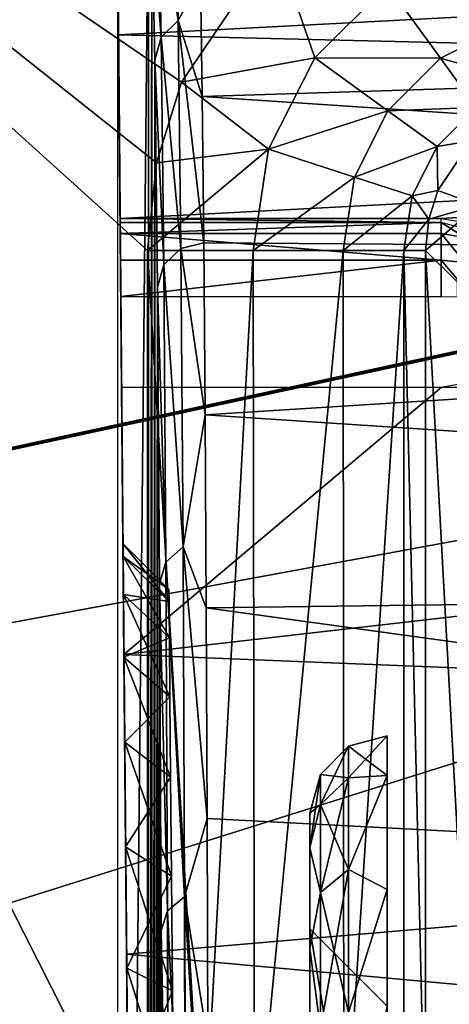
# Model space of a CAD drawing. Header units: millimetres. Extents: x -75 to 75, y -5 to 37.
# Tile 92 of 184: x -16.63 to -13.85, y 12.51 to 18.88. Entities that reach past the tile are written whole.
import ezdxf

# ---------------------------------------------------------------- set-up
doc = ezdxf.new("R2010")
doc.units = ezdxf.units.MM
doc.header["$LTSCALE"] = 81.481481
for name, color, linetype in [('14', 7, 'CONTINUOUS'), ('16', 7, 'CONTINUOUS'), ('31', 7, 'CONTINUOUS'), ('369', 7, 'CONTINUOUS'), ('37', 7, 'CONTINUOUS'), ('371', 7, 'CONTINUOUS'), ('38', 7, 'CONTINUOUS'), ('380', 7, 'CONTINUOUS'), ('385', 7, 'CONTINUOUS'), ('386', 7, 'CONTINUOUS'), ('4', 7, 'CONTINUOUS'), ('41', 7, 'CONTINUOUS'), ('417', 7, 'CONTINUOUS'), ('437', 7, 'CONTINUOUS'), ('451', 7, 'CONTINUOUS'), ('452', 7, 'CONTINUOUS'), ('575', 7, 'CONTINUOUS'), ('576', 7, 'CONTINUOUS'), ('577', 7, 'CONTINUOUS'), ('582', 7, 'CONTINUOUS'), ('586', 7, 'CONTINUOUS'), ('587', 7, 'CONTINUOUS'), ('596', 7, 'CONTINUOUS'), ('597', 7, 'CONTINUOUS'), ('6', 7, 'CONTINUOUS'), ('601', 7, 'CONTINUOUS'), ('602', 7, 'CONTINUOUS'), ('68', 7, 'CONTINUOUS'), ('69', 7, 'CONTINUOUS'), ('8', 7, 'CONTINUOUS')]:
    doc.layers.add(name, color=color, linetype=linetype)

msp = doc.modelspace()

# ---------------------------------------------------------------- linework, layer by layer
at = {"layer": '14', "color": 251, "linetype": 'Continuous', "true_color": 0x565d62}
for points in [[(-58.6077, 7.0323, 96.607), (-58.9411, 32.5, 96.9404), (58.9411, 32.5, 96.9404), (-58.6077, 7.0323, 96.607)], [(-58.5539, 7.0314, 96.607), (-58.6077, 7.0323, 96.607), (58.9411, 32.5, 96.9404), (-58.5539, 7.0314, 96.607)], [(-58.5, 7.0311, 96.607), (-58.5539, 7.0314, 96.607), (58.9411, 32.5, 96.9404), (-58.5, 7.0311, 96.607)], [(58.5, 7.0311, 96.607), (-58.5, 7.0311, 96.607), (58.9411, 32.5, 96.9404), (58.5, 7.0311, 96.607)]]:
    msp.add_3dface(points, dxfattribs=at)
at = {"layer": '16', "color": 251, "linetype": 'Continuous', "true_color": 0x565d62}
for points in [[(58.6077, 7.0323, -96.607), (58.9411, 32.5, -96.9404), (-58.9411, 32.5, -96.9404), (58.6077, 7.0323, -96.607)], [(58.5539, 7.0314, -96.607), (58.6077, 7.0323, -96.607), (-58.9411, 32.5, -96.9404), (58.5539, 7.0314, -96.607)], [(58.5, 7.0311, -96.607), (58.5539, 7.0314, -96.607), (-58.9411, 32.5, -96.9404), (58.5, 7.0311, -96.607)], [(-58.5, 7.0311, -96.607), (58.5, 7.0311, -96.607), (-58.9411, 32.5, -96.9404), (-58.5, 7.0311, -96.607)]]:
    msp.add_3dface(points, dxfattribs=at)
at = {"layer": '31', "color": 251, "linetype": 'Continuous', "true_color": 0x565d62}
for points in [[(-16.1484, 37, 105), (-15.8255, 0, 104.5156), (-16.0087, 20.9913, 105.1397), (-16.1484, 37, 105)], [(-16.0087, 20.9913, 105.1397), (-15.8255, 0, 104.5156), (-16.0043, 20.495, 105.2766), (-16.0087, 20.9913, 105.1397)], [(-16.0043, 20.495, 105.2766), (-15.8255, 0, 104.5156), (-16.0012, 20.1325, 105.6422), (-16.0043, 20.495, 105.2766)], [(-15.8255, 0, 104.5156), (-16, 20, 106.1397), (-16.0012, 20.1325, 105.6422), (-15.8255, 0, 104.5156)], [(-15.9997, 19.9701, 116.7727), (-16, 20, 115.2599), (-15.9435, 13.5313, 111.7896), (-15.9997, 19.9701, 116.7727)], [(-16, 20, 115.2599), (-16, 20, 106.1397), (-15.9367, 12.7464, 111.24), (-16, 20, 115.2599)], [(-16, 20, 106.1397), (-15.8255, 0, 104.5156), (-15.9367, 12.7464, 111.24), (-16, 20, 106.1397)], [(-15.9435, 13.5313, 111.7896), (-16, 20, 115.2599), (-15.9367, 12.7464, 111.24), (-15.9435, 13.5313, 111.7896)], [(-15.9964, 19.5893, 118.8363), (-15.9997, 19.9701, 116.7727), (-15.9495, 14.2088, 112.4672), (-15.9964, 19.5893, 118.8363)], [(-15.9495, 14.2088, 112.4672), (-15.9997, 19.9701, 116.7727), (-15.9435, 13.5313, 111.7896), (-15.9495, 14.2088, 112.4672)], [(-15.9894, 18.7863, 120.7751), (-15.9964, 19.5893, 118.8363), (-15.9543, 14.7583, 113.2521), (-15.9894, 18.7863, 120.7751)], [(-15.9543, 14.7583, 113.2521), (-15.9964, 19.5893, 118.8363), (-15.9495, 14.2088, 112.4672), (-15.9543, 14.7583, 113.2521)], [(-15.979, 17.5963, 122.5035), (-15.9894, 18.7863, 120.7751), (-15.9578, 15.1631, 114.1205), (-15.979, 17.5963, 122.5035)], [(-15.9578, 15.1631, 114.1205), (-15.9894, 18.7863, 120.7751), (-15.9543, 14.7583, 113.2521), (-15.9578, 15.1631, 114.1205)], [(-15.9578, 15.1631, 114.1205), (-15.96, 15.411, 115.046), (-15.979, 17.5963, 122.5035), (-15.9578, 15.1631, 114.1205)], [(-15.9788, 17.5706, 123.0929), (-15.979, 17.5963, 122.5035), (-15.96, 15.411, 115.046), (-15.9788, 17.5706, 123.0929)], [(-15.9782, 17.5004, 123.3273), (-15.9788, 17.5706, 123.0929), (-15.96, 15.411, 115.046), (-15.9782, 17.5004, 123.3273)], [(-15.9767, 17.3273, 123.5004), (-15.9782, 17.5004, 123.3273), (-15.96, 15.411, 115.046), (-15.9767, 17.3273, 123.5004)], [(-15.9746, 17.0929, 123.5706), (-15.9767, 17.3273, 123.5004), (-15.96, 15.411, 115.046), (-15.9746, 17.0929, 123.5706)], [(-15.9695, 16.5035, 123.5963), (-15.9746, 17.0929, 123.5706), (-15.96, 15.411, 115.046), (-15.9695, 16.5035, 123.5963)], [(-15.9544, 14.7751, 124.7863), (-15.9695, 16.5035, 123.5963), (-15.9578, 15.163, 117.8799), (-15.9544, 14.7751, 124.7863)], [(-15.9607, 15.4944, 116), (-15.9695, 16.5035, 123.5963), (-15.96, 15.411, 115.046), (-15.9607, 15.4944, 116)], [(-15.9695, 16.5035, 123.5963), (-15.9607, 15.4944, 116), (-15.96, 15.4109, 116.9544), (-15.9695, 16.5035, 123.5963)], [(-15.9578, 15.163, 117.8799), (-15.9695, 16.5035, 123.5963), (-15.96, 15.4109, 116.9544), (-15.9578, 15.163, 117.8799)], [(-15.9543, 14.758, 118.7483), (-15.9544, 14.7751, 124.7863), (-15.9578, 15.163, 117.8799), (-15.9543, 14.758, 118.7483)], [(-15.9375, 12.8364, 125.5893), (-15.9544, 14.7751, 124.7863), (-15.9435, 13.531, 120.2107), (-15.9375, 12.8364, 125.5893)], [(-15.9435, 13.531, 120.2107), (-15.9544, 14.7751, 124.7863), (-15.9495, 14.2085, 119.5331), (-15.9435, 13.531, 120.2107)], [(-15.9495, 14.2085, 119.5331), (-15.9544, 14.7751, 124.7863), (-15.9543, 14.758, 118.7483), (-15.9495, 14.2085, 119.5331)], [(-15.9367, 12.7461, 120.7603), (-15.9375, 12.8364, 125.5893), (-15.9435, 13.531, 120.2107), (-15.9367, 12.7461, 120.7603)], [(-15.9195, 10.7727, 125.9701), (-15.9375, 12.8364, 125.5893), (-15.921, 10.9521, 121.4132), (-15.9195, 10.7727, 125.9701)], [(-15.921, 10.9521, 121.4132), (-15.9375, 12.8364, 125.5893), (-15.9291, 11.8777, 121.1652), (-15.921, 10.9521, 121.4132)], [(-15.9291, 11.8777, 121.1652), (-15.9375, 12.8364, 125.5893), (-15.9367, 12.7461, 120.7603), (-15.9291, 11.8777, 121.1652)], [(-15.9367, 12.7464, 111.24), (-15.8255, 0, 104.5156), (-15.9291, 11.8781, 110.835), (-15.9367, 12.7464, 111.24)]]:
    msp.add_3dface(points, dxfattribs=at)
at = {"layer": '369', "color": 251, "linetype": 'Continuous', "true_color": 0x464b4f}
for points in [[(-24.5426, 15.6528, 160.5), (-25, 24.4214, 160.5), (-16.1132, 21.098, 160.5), (-24.5426, 15.6528, 160.5)], [(-16.4695, 20.8606, 160.5), (-24.5426, 15.6528, 160.5), (-16.1132, 21.098, 160.5), (-16.4695, 20.8606, 160.5)], [(-23.2287, 15.999, 160.5), (-24.5426, 15.6528, 160.5), (-16.4695, 20.8606, 160.5), (-23.2287, 15.999, 160.5)], [(-21.8755, 15.8749, 160.5), (-23.2287, 15.999, 160.5), (-16.4695, 20.8606, 160.5), (-21.8755, 15.8749, 160.5)], [(-20.6465, 15.2955, 160.5), (-21.8755, 15.8749, 160.5), (-16.4695, 20.8606, 160.5), (-20.6465, 15.2955, 160.5)], [(-16.7084, 20.5047, 160.5), (-20.6465, 15.2955, 160.5), (-16.4695, 20.8606, 160.5), (-16.7084, 20.5047, 160.5)]]:
    msp.add_3dface(points, dxfattribs=at)
at = {"layer": '37', "color": 251, "linetype": 'Continuous', "true_color": 0x565d62}
for points in [[(-15.9788, 17.5706, 123.0929), (-15.9782, 17.5004, 123.3273), (-13.9, 17.5706, 123.0929), (-15.9788, 17.5706, 123.0929)], [(-13.9, 17.5706, 123.0929), (-15.9782, 17.5004, 123.3273), (-13.9, 17.5005, 123.3271), (-13.9, 17.5706, 123.0929)], [(-13.9, 17.5005, 123.3271), (-15.9782, 17.5004, 123.3273), (-13.9, 17.3273, 123.5004), (-13.9, 17.5005, 123.3271)], [(-15.9782, 17.5004, 123.3273), (-15.9767, 17.3273, 123.5004), (-13.9, 17.3273, 123.5004), (-15.9782, 17.5004, 123.3273)], [(-15.9767, 17.3273, 123.5004), (-15.9746, 17.0929, 123.5706), (-13.9, 17.3273, 123.5004), (-15.9767, 17.3273, 123.5004)], [(-13.9, 17.3273, 123.5004), (-15.9746, 17.0929, 123.5706), (-13.9, 17.0929, 123.5706), (-13.9, 17.3273, 123.5004)]]:
    msp.add_3dface(points, dxfattribs=at)
at = {"layer": '371', "color": 251, "linetype": 'Continuous', "true_color": 0x464b4f}
for points in [[(-15.9931, -0.0814, 159.707), (-15.9931, 20.0814, 159.707), (-15.7958, 19.8841, 137.0956), (-15.9931, -0.0814, 159.707)], [(-15.7958, 0.1159, 137.0956), (-15.9931, -0.0814, 159.707), (-15.7958, 19.8841, 137.0956), (-15.7958, 0.1159, 137.0956)], [(-15.7743, 19.5522, 134.6404), (-15.7958, 0.1159, 137.0956), (-15.7958, 19.8841, 137.0956), (-15.7743, 19.5522, 134.6404)], [(-15.7742, 0.4522, 134.6241), (-15.7958, 0.1159, 137.0956), (-15.7743, 19.5522, 134.6404), (-15.7742, 0.4522, 134.6241)], [(-15.7543, 18.6223, 132.3488), (-15.7742, 0.4522, 134.6241), (-15.7743, 19.5522, 134.6404), (-15.7543, 18.6223, 132.3488)], [(-15.7542, 1.3843, 132.3371), (-15.7742, 0.4522, 134.6241), (-15.7543, 18.6223, 132.3488), (-15.7542, 1.3843, 132.3371)], [(-15.737, 17.1528, 130.3598), (-15.7542, 1.3843, 132.3371), (-15.7543, 18.6223, 132.3488), (-15.737, 17.1528, 130.3598)], [(-15.7369, 2.8542, 130.3525), (-15.7542, 1.3843, 132.3371), (-15.737, 17.1528, 130.3598), (-15.7369, 2.8542, 130.3525)], [(-15.7233, 15.2356, 128.7978), (-15.7369, 2.8542, 130.3525), (-15.737, 17.1528, 130.3598), (-15.7233, 15.2356, 128.7978)], [(-15.7233, 4.7701, 128.7943), (-15.7369, 2.8542, 130.3525), (-15.7233, 15.2356, 128.7978), (-15.7233, 4.7701, 128.7943)], [(-15.7143, 12.9906, 127.7607), (-15.7233, 4.7701, 128.7943), (-15.7233, 15.2356, 128.7978), (-15.7143, 12.9906, 127.7607)], [(-15.7145, 10.1128, 127.7826), (-15.7233, 4.7701, 128.7943), (-15.7143, 12.9906, 127.7607), (-15.7145, 10.1128, 127.7826)], [(-15.7134, 10.2975, 127.6533), (-15.7145, 10.1128, 127.7826), (-15.7143, 12.9906, 127.7607), (-15.7134, 10.2975, 127.6533)], [(-15.7104, 10.5585, 127.3132), (-15.7134, 10.2975, 127.6533), (-15.7143, 12.9906, 127.7607), (-15.7104, 10.5585, 127.3132)]]:
    msp.add_3dface(points, dxfattribs=at)
at = {"layer": '38', "color": 251, "linetype": 'Continuous', "true_color": 0x565d62}
for points in [[(-15.979, 17.5963, 122.5035), (-15.9788, 17.5706, 123.0929), (-13.9, 17.5706, 123.0929), (-15.979, 17.5963, 122.5035)], [(-13.9, 17.5963, 122.5035), (-15.979, 17.5963, 122.5035), (-13.9, 17.5706, 123.0929), (-13.9, 17.5963, 122.5035)]]:
    msp.add_3dface(points, dxfattribs=at)
at = {"layer": '380', "color": 251, "linetype": 'Continuous', "true_color": 0x464b4f}
for points in [[(-15.4586, 19.1492, 132.7107), (0.4545, 18.8887, 132.2132), (-15.4476, 18.3864, 131.4059), (-15.4586, 19.1492, 132.7107)], [(0.4545, 18.8887, 132.2132), (0.4729, 17.3268, 130.1104), (-15.4476, 18.3864, 131.4059), (0.4545, 18.8887, 132.2132)], [(-15.4476, 18.3864, 131.4059), (0.4729, 17.3268, 130.1104), (-15.4376, 17.4389, 130.2285), (-15.4476, 18.3864, 131.4059)], [(-15.4376, 17.4389, 130.2285), (0.4729, 17.3268, 130.1104), (-15.4289, 16.3276, 129.2042), (-15.4376, 17.4389, 130.2285)], [(0.4729, 17.3268, 130.1104), (0.4871, 15.2803, 128.4757), (-15.4289, 16.3276, 129.2042), (0.4729, 17.3268, 130.1104)], [(-15.4289, 16.3276, 129.2042), (0.4871, 15.2803, 128.4757), (-15.4217, 15.077, 128.3557), (-15.4289, 16.3276, 129.2042)], [(0.4871, 15.2803, 128.4757), (0.4964, 12.8845, 127.417), (-15.4217, 15.077, 128.3557), (0.4871, 15.2803, 128.4757)], [(-15.4217, 15.077, 128.3557), (0.4964, 12.8845, 127.417), (-15.4162, 13.7145, 127.7016), (-15.4217, 15.077, 128.3557)], [(-15.4162, 13.7145, 127.7016), (0.4964, 12.8845, 127.417), (-15.4124, 12.2703, 127.2563), (-15.4162, 13.7145, 127.7016)], [(0.4964, 12.8845, 127.417), (0.5, 10.2981, 127.0044), (-15.4124, 12.2703, 127.2563), (0.4964, 12.8845, 127.417)]]:
    msp.add_3dface(points, dxfattribs=at)
at = {"layer": '385', "color": 251, "linetype": 'Continuous', "true_color": 0x464b4f}
for points in [[(-14.0018, 17.3902, 160.7157), (-13.7377, 12.5241, 130.4493), (-13.7958, 17.1842, 137.1131), (-14.0018, 17.3902, 160.7157)], [(-14.0018, 11.4672, 160.7157), (-13.7377, 12.5241, 130.4493), (-14.0018, 17.3902, 160.7157), (-14.0018, 11.4672, 160.7157)]]:
    msp.add_3dface(points, dxfattribs=at)
at = {"layer": '386', "color": 251, "linetype": 'Continuous', "true_color": 0x464b4f}
for points in [[(-14.9739, 19.3777, 162.5), (-21.4039, 22.456, 162.5), (-15.5814, 18.4788, 162.5), (-14.9739, 19.3777, 162.5)], [(-15.5814, 18.4788, 162.5), (-21.4039, 22.456, 162.5), (-15.7439, 17.9565, 162.5), (-15.5814, 18.4788, 162.5)], [(-15.7439, 17.9565, 162.5), (-21.4039, 22.456, 162.5), (-15.8017, 17.3902, 162.5), (-15.7439, 17.9565, 162.5)], [(-18.0711, 13.3221, 162.5), (-15.8017, 11.3945, 162.5), (-21.4039, 22.456, 162.5), (-18.0711, 13.3221, 162.5)], [(-21.4039, 22.456, 162.5), (-15.8017, 11.3945, 162.5), (-15.8017, 17.3902, 162.5), (-21.4039, 22.456, 162.5)], [(-17.9398, 11.6449, 162.5), (-15.8017, 11.3945, 162.5), (-18.0711, 13.3221, 162.5), (-17.9398, 11.6449, 162.5)]]:
    msp.add_3dface(points, dxfattribs=at)
at = {"layer": '4', "color": 251, "linetype": 'Continuous', "true_color": 0x565d62}
for points in [[(-15.9894, 18.7863, 120.7751), (-0.5, 19.5949, 118.8173), (-15.9964, 19.5893, 118.8363), (-15.9894, 18.7863, 120.7751)], [(-0.5, 18.4125, 121.4064), (-0.5, 19.5949, 118.8173), (-15.9894, 18.7863, 120.7751), (-0.5, 18.4125, 121.4064)], [(-15.979, 17.5963, 122.5035), (-0.5, 18.4125, 121.4064), (-15.9894, 18.7863, 120.7751), (-15.979, 17.5963, 122.5035)], [(-13.9, 17.5963, 122.5035), (-0.5, 18.4125, 121.4064), (-15.979, 17.5963, 122.5035), (-13.9, 17.5963, 122.5035)], [(-13.7818, 17.5775, 122.5255), (-0.5, 18.4125, 121.4064), (-13.9, 17.5963, 122.5035), (-13.7818, 17.5775, 122.5255)], [(-15.9695, 16.5035, 123.5963), (-15.9544, 14.7751, 124.7863), (-13.9, 16.5035, 123.5963), (-15.9695, 16.5035, 123.5963)], [(-15.9544, 14.7751, 124.7863), (-0.5, 16.5486, 123.5575), (-13.9, 16.5035, 123.5963), (-15.9544, 14.7751, 124.7863)], [(-0.5, 14.1542, 125.0963), (-0.5, 16.5486, 123.5575), (-15.9544, 14.7751, 124.7863), (-0.5, 14.1542, 125.0963)], [(-13.9, 16.5035, 123.5963), (-0.5, 16.5486, 123.5575), (-13.782, 16.5254, 123.5776), (-13.9, 16.5035, 123.5963)], [(-15.9375, 12.8364, 125.5893), (-0.5, 14.1542, 125.0963), (-15.9544, 14.7751, 124.7863), (-15.9375, 12.8364, 125.5893)], [(-0.5, 11.4231, 125.8982), (-0.5, 14.1542, 125.0963), (-15.9375, 12.8364, 125.5893), (-0.5, 11.4231, 125.8982)], [(-15.9195, 10.7727, 125.9701), (-0.5, 11.4231, 125.8982), (-15.9375, 12.8364, 125.5893), (-15.9195, 10.7727, 125.9701)]]:
    msp.add_3dface(points, dxfattribs=at)
at = {"layer": '41', "color": 251, "linetype": 'Continuous', "true_color": 0x565d62}
for points in [[(-13.9, 17.5706, 123.0929), (-13.9, 17.5005, 123.3271), (-13.7469, 17.4744, 123.3115), (-13.9, 17.5706, 123.0929)], [(-13.9, 17.5706, 123.0929), (-13.7469, 17.4744, 123.3115), (-13.7, 17.5171, 123.0905), (-13.9, 17.5706, 123.0929)], [(-13.9, 17.5005, 123.3271), (-13.9, 17.3273, 123.5004), (-13.7469, 17.3117, 123.4743), (-13.9, 17.5005, 123.3271)], [(-13.7469, 17.4744, 123.3115), (-13.9, 17.5005, 123.3271), (-13.7469, 17.3117, 123.4743), (-13.7469, 17.4744, 123.3115)], [(-13.9, 17.3273, 123.5004), (-13.9, 17.0929, 123.5706), (-13.7, 17.0905, 123.5171), (-13.9, 17.3273, 123.5004)], [(-13.7469, 17.3117, 123.4743), (-13.9, 17.3273, 123.5004), (-13.7, 17.0905, 123.5171), (-13.7469, 17.3117, 123.4743)]]:
    msp.add_3dface(points, dxfattribs=at)
at = {"layer": '417', "color": 251, "linetype": 'Continuous', "true_color": 0x464b4f}
for points in [[(-15.6239, 19.8117, 134.6067), (-15.6036, 18.8788, 132.2765), (-15.734, 19.7024, 134.6222), (-15.6239, 19.8117, 134.6067)], [(-15.6239, 19.8117, 134.6067), (-15.4586, 19.1492, 132.7107), (-15.6036, 18.8788, 132.2765), (-15.6239, 19.8117, 134.6067)], [(-15.7743, 19.5522, 134.6404), (-15.734, 19.7024, 134.6222), (-15.7138, 18.7711, 132.308), (-15.7743, 19.5522, 134.6404)], [(-15.734, 19.7024, 134.6222), (-15.6036, 18.8788, 132.2765), (-15.7138, 18.7711, 132.308), (-15.734, 19.7024, 134.6222)], [(-15.7543, 18.6223, 132.3488), (-15.7743, 19.5522, 134.6404), (-15.7138, 18.7711, 132.308), (-15.7543, 18.6223, 132.3488)], [(-15.4586, 19.1492, 132.7107), (-15.4476, 18.3864, 131.4059), (-15.6036, 18.8788, 132.2765), (-15.4586, 19.1492, 132.7107)], [(-15.6036, 18.8788, 132.2765), (-15.5859, 17.4022, 130.2467), (-15.7138, 18.7711, 132.308), (-15.6036, 18.8788, 132.2765)], [(-15.6036, 18.8788, 132.2765), (-15.4376, 17.4389, 130.2285), (-15.5859, 17.4022, 130.2467), (-15.6036, 18.8788, 132.2765)], [(-15.4476, 18.3864, 131.4059), (-15.4376, 17.4389, 130.2285), (-15.6036, 18.8788, 132.2765), (-15.4476, 18.3864, 131.4059)], [(-15.7543, 18.6223, 132.3488), (-15.7138, 18.7711, 132.308), (-15.6962, 17.2977, 130.295), (-15.7543, 18.6223, 132.3488)], [(-15.7138, 18.7711, 132.308), (-15.5859, 17.4022, 130.2467), (-15.6962, 17.2977, 130.295), (-15.7138, 18.7711, 132.308)], [(-15.737, 17.1528, 130.3598), (-15.7543, 18.6223, 132.3488), (-15.6962, 17.2977, 130.295), (-15.737, 17.1528, 130.3598)], [(-15.5859, 17.4022, 130.2467), (-15.5718, 15.4725, 128.6415), (-15.6962, 17.2977, 130.295), (-15.5859, 17.4022, 130.2467)], [(-15.4376, 17.4389, 130.2285), (-15.4289, 16.3276, 129.2042), (-15.5859, 17.4022, 130.2467), (-15.4376, 17.4389, 130.2285)], [(-15.5859, 17.4022, 130.2467), (-15.4289, 16.3276, 129.2042), (-15.5718, 15.4725, 128.6415), (-15.5859, 17.4022, 130.2467)], [(-15.737, 17.1528, 130.3598), (-15.6962, 17.2977, 130.295), (-15.6824, 15.3732, 128.7076), (-15.737, 17.1528, 130.3598)], [(-15.6962, 17.2977, 130.295), (-15.5718, 15.4725, 128.6415), (-15.6824, 15.3732, 128.7076), (-15.6962, 17.2977, 130.295)], [(-15.7233, 15.2356, 128.7978), (-15.737, 17.1528, 130.3598), (-15.6824, 15.3732, 128.7076), (-15.7233, 15.2356, 128.7978)], [(-15.4289, 16.3276, 129.2042), (-15.4217, 15.077, 128.3557), (-15.5718, 15.4725, 128.6415), (-15.4289, 16.3276, 129.2042)], [(-15.5718, 15.4725, 128.6415), (-15.5624, 13.2076, 127.5593), (-15.6824, 15.3732, 128.7076), (-15.5718, 15.4725, 128.6415)], [(-15.4217, 15.077, 128.3557), (-15.4162, 13.7145, 127.7016), (-15.5718, 15.4725, 128.6415), (-15.4217, 15.077, 128.3557)], [(-15.5718, 15.4725, 128.6415), (-15.4162, 13.7145, 127.7016), (-15.5624, 13.2076, 127.5593), (-15.5718, 15.4725, 128.6415)], [(-15.7233, 15.2356, 128.7978), (-15.6824, 15.3732, 128.7076), (-15.6731, 13.1167, 127.644), (-15.7233, 15.2356, 128.7978)], [(-15.6824, 15.3732, 128.7076), (-15.5624, 13.2076, 127.5593), (-15.6731, 13.1167, 127.644), (-15.6824, 15.3732, 128.7076)], [(-15.7143, 12.9906, 127.7607), (-15.7233, 15.2356, 128.7978), (-15.6731, 13.1167, 127.644), (-15.7143, 12.9906, 127.7607)], [(-15.4162, 13.7145, 127.7016), (-15.4124, 12.2703, 127.2563), (-15.5624, 13.2076, 127.5593), (-15.4162, 13.7145, 127.7016)], [(-15.5624, 13.2076, 127.5593), (-15.558, 10.7479, 127.0664), (-15.6731, 13.1167, 127.644), (-15.5624, 13.2076, 127.5593)], [(-15.558, 10.7479, 127.0664), (-15.5624, 13.2076, 127.5593), (-15.5483, 10.7517, 127.0614), (-15.558, 10.7479, 127.0664)], [(-15.4124, 12.2703, 127.2563), (-15.4105, 10.7761, 127.0296), (-15.5624, 13.2076, 127.5593), (-15.4124, 12.2703, 127.2563)], [(-15.5624, 13.2076, 127.5593), (-15.4105, 10.7761, 127.0296), (-15.5483, 10.7517, 127.0614), (-15.5624, 13.2076, 127.5593)], [(-15.7143, 12.9906, 127.7607), (-15.6731, 13.1167, 127.644), (-15.6689, 10.6684, 127.17), (-15.7143, 12.9906, 127.7607)], [(-15.558, 10.7479, 127.0664), (-15.6627, 10.6758, 127.1603), (-15.6731, 13.1167, 127.644), (-15.558, 10.7479, 127.0664)], [(-15.6731, 13.1167, 127.644), (-15.6627, 10.6758, 127.1603), (-15.6689, 10.6684, 127.17), (-15.6731, 13.1167, 127.644)], [(-15.7104, 10.5585, 127.3132), (-15.7143, 12.9906, 127.7607), (-15.6689, 10.6684, 127.17), (-15.7104, 10.5585, 127.3132)]]:
    msp.add_3dface(points, dxfattribs=at)
at = {"layer": '437', "color": 251, "linetype": 'Continuous', "true_color": 0x464b4f}
for points in [[(-13.9232, 17.779, 160.7206), (-13.6618, 17.6842, 137.1099), (-13.7062, 18.1001, 160.7222), (-13.9232, 17.779, 160.7206)], [(-13.9812, 17.5925, 160.7186), (-13.6618, 17.6842, 137.1099), (-13.9232, 17.779, 160.7206), (-13.9812, 17.5925, 160.7186)], [(-14.0018, 17.3902, 160.7157), (-13.7958, 17.1842, 137.1131), (-13.6618, 17.6842, 137.1099), (-14.0018, 17.3902, 160.7157)], [(-14.0018, 17.3902, 160.7157), (-13.6618, 17.6842, 137.1099), (-13.9812, 17.5925, 160.7186), (-14.0018, 17.3902, 160.7157)]]:
    msp.add_3dface(points, dxfattribs=at)
at = {"layer": '451', "color": 251, "linetype": 'Continuous', "true_color": 0x464b4f}
for points in [[(-14.9739, 19.3777, 162.5), (-15.5814, 18.4788, 162.5), (-14.7184, 18.6373, 162.3674), (-14.9739, 19.3777, 162.5)], [(-14.9739, 19.3777, 162.5), (-14.7184, 18.6373, 162.3674), (-14.249, 19.1067, 162.3674), (-14.9739, 19.3777, 162.5)], [(-14.249, 19.1067, 162.3674), (-13.4765, 18.8511, 161.9817), (-13.6569, 19.4062, 162.3666), (-14.249, 19.1067, 162.3674)], [(-14.7184, 18.6373, 162.3674), (-13.9056, 18.6341, 161.9832), (-14.249, 19.1067, 162.3674), (-14.7184, 18.6373, 162.3674)], [(-13.9056, 18.6341, 161.9832), (-13.4765, 18.8511, 161.9817), (-14.249, 19.1067, 162.3674), (-13.9056, 18.6341, 161.9832)], [(-13.9056, 18.6341, 161.9832), (-13.3551, 18.4773, 161.4035), (-13.4765, 18.8511, 161.9817), (-13.9056, 18.6341, 161.9832)], [(-15.5814, 18.4788, 162.5), (-15.0179, 18.0453, 162.3666), (-14.7184, 18.6373, 162.3674), (-15.5814, 18.4788, 162.5)], [(-15.0179, 18.0453, 162.3666), (-14.2458, 18.294, 161.9832), (-14.7184, 18.6373, 162.3674), (-15.0179, 18.0453, 162.3666)], [(-14.2458, 18.294, 161.9832), (-13.9056, 18.6341, 161.9832), (-14.7184, 18.6373, 162.3674), (-14.2458, 18.294, 161.9832)], [(-14.2458, 18.294, 161.9832), (-13.6742, 18.3156, 161.4054), (-13.9056, 18.6341, 161.9832), (-14.2458, 18.294, 161.9832)], [(-13.6742, 18.3156, 161.4054), (-13.3551, 18.4773, 161.4035), (-13.9056, 18.6341, 161.9832), (-13.6742, 18.3156, 161.4054)], [(-15.5814, 18.4788, 162.5), (-15.7439, 17.9565, 162.5), (-15.0179, 18.0453, 162.3666), (-15.5814, 18.4788, 162.5)], [(-14.4627, 17.8649, 161.9817), (-14.2458, 18.294, 161.9832), (-15.0179, 18.0453, 162.3666), (-14.4627, 17.8649, 161.9817)], [(-14.4627, 17.8649, 161.9817), (-13.9273, 18.0626, 161.4054), (-14.2458, 18.294, 161.9832), (-14.4627, 17.8649, 161.9817)], [(-13.9273, 18.0626, 161.4054), (-13.6742, 18.3156, 161.4054), (-14.2458, 18.294, 161.9832), (-13.9273, 18.0626, 161.4054)], [(-13.9273, 18.0626, 161.4054), (-13.7062, 18.1001, 160.7222), (-13.6742, 18.3156, 161.4054), (-13.9273, 18.0626, 161.4054)], [(-13.9232, 17.779, 160.7206), (-13.7062, 18.1001, 160.7222), (-13.9273, 18.0626, 161.4054), (-13.9232, 17.779, 160.7206)], [(-15.7439, 17.9565, 162.5), (-15.8017, 17.3902, 162.5), (-15.0179, 18.0453, 162.3666), (-15.7439, 17.9565, 162.5)], [(-15.8017, 17.3902, 162.5), (-15.1178, 17.3902, 162.365), (-15.0179, 18.0453, 162.3666), (-15.8017, 17.3902, 162.5)], [(-15.1178, 17.3902, 162.365), (-14.4627, 17.8649, 161.9817), (-15.0179, 18.0453, 162.3666), (-15.1178, 17.3902, 162.365)], [(-14.0889, 17.7434, 161.4035), (-13.9273, 18.0626, 161.4054), (-14.4627, 17.8649, 161.9817), (-14.0889, 17.7434, 161.4035)], [(-14.0889, 17.7434, 161.4035), (-13.9232, 17.779, 160.7206), (-13.9273, 18.0626, 161.4054), (-14.0889, 17.7434, 161.4035)], [(-14.535, 17.3902, 161.9788), (-14.4627, 17.8649, 161.9817), (-15.1178, 17.3902, 162.365), (-14.535, 17.3902, 161.9788)], [(-14.535, 17.3902, 161.9788), (-14.0889, 17.7434, 161.4035), (-14.4627, 17.8649, 161.9817), (-14.535, 17.3902, 161.9788)], [(-13.9812, 17.5925, 160.7186), (-13.9232, 17.779, 160.7206), (-14.0889, 17.7434, 161.4035), (-13.9812, 17.5925, 160.7186)], [(-14.1433, 17.3902, 161.3997), (-14.0889, 17.7434, 161.4035), (-14.535, 17.3902, 161.9788), (-14.1433, 17.3902, 161.3997)], [(-14.1433, 17.3902, 161.3997), (-13.9812, 17.5925, 160.7186), (-14.0889, 17.7434, 161.4035), (-14.1433, 17.3902, 161.3997)], [(-14.0018, 17.3902, 160.7157), (-13.9812, 17.5925, 160.7186), (-14.1433, 17.3902, 161.3997), (-14.0018, 17.3902, 160.7157)]]:
    msp.add_3dface(points, dxfattribs=at)
at = {"layer": '452', "color": 251, "linetype": 'Continuous', "true_color": 0x464b4f}
for points in [[(-15.1178, 17.3902, 162.365), (-15.8017, 17.3902, 162.5), (-15.4443, 11.3959, 162.4642), (-15.1178, 17.3902, 162.365)], [(-15.8017, 17.3902, 162.5), (-15.8017, 11.3945, 162.5), (-15.4443, 11.3959, 162.4642), (-15.8017, 17.3902, 162.5)], [(-15.1089, 11.4001, 162.3613), (-15.1178, 17.3902, 162.365), (-15.4443, 11.3959, 162.4642), (-15.1089, 11.4001, 162.3613)], [(-14.535, 17.3902, 161.9788), (-15.1178, 17.3902, 162.365), (-15.1089, 11.4001, 162.3613), (-14.535, 17.3902, 161.9788)], [(-14.5312, 11.4159, 161.9751), (-14.535, 17.3902, 161.9788), (-15.1089, 11.4001, 162.3613), (-14.5312, 11.4159, 161.9751)], [(-14.1433, 17.3902, 161.3997), (-14.535, 17.3902, 161.9788), (-14.5312, 11.4159, 161.9751), (-14.1433, 17.3902, 161.3997)], [(-14.1429, 11.4393, 161.3987), (-14.1433, 17.3902, 161.3997), (-14.5312, 11.4159, 161.9751), (-14.1429, 11.4393, 161.3987)], [(-14.0018, 11.4672, 160.7157), (-14.0018, 17.3902, 160.7157), (-14.1433, 17.3902, 161.3997), (-14.0018, 11.4672, 160.7157)], [(-14.0018, 11.4672, 160.7157), (-14.1433, 17.3902, 161.3997), (-14.1429, 11.4393, 161.3987), (-14.0018, 11.4672, 160.7157)]]:
    msp.add_3dface(points, dxfattribs=at)
at = {"layer": '575', "linetype": 'Continuous'}
for points in [[(-14.75, 13.5239, 117.2825), (-14.75, 13.75, 116), (-14.75, 13.5239, 114.7175), (-14.75, 13.5239, 117.2825)], [(-14.75, 12.8726, 118.4105), (-14.75, 13.5239, 117.2825), (-14.75, 13, 117.7321), (-14.75, 12.8726, 118.4105)], [(-14.75, 13.5239, 117.2825), (-14.75, 13.5239, 114.7175), (-14.75, 13, 114.2679), (-14.75, 13.5239, 117.2825)], [(-14.75, 13.5239, 117.2825), (-14.75, 13, 114.2679), (-14.75, 13, 117.7321), (-14.75, 13.5239, 117.2825)], [(-14.75, 13.5239, 114.7175), (-14.75, 12.8726, 113.5895), (-14.75, 13, 114.2679), (-14.75, 13.5239, 114.7175)], [(-14.75, 12.8726, 113.5895), (-14.75, 11.875, 112.7524), (-14.75, 13, 114.2679), (-14.75, 12.8726, 113.5895)], [(-14.75, 13, 114.2679), (-14.75, 10.6512, 112.307), (-14.75, 10, 112.5359), (-14.75, 13, 114.2679)], [(-14.75, 11.875, 112.7524), (-14.75, 10.6512, 112.307), (-14.75, 13, 114.2679), (-14.75, 11.875, 112.7524)], [(-14.75, 10, 119.4641), (-14.75, 12.8726, 118.4105), (-14.75, 13, 117.7321), (-14.75, 10, 119.4641)], [(-14.75, 11.875, 119.2476), (-14.75, 12.8726, 118.4105), (-14.75, 10, 119.4641), (-14.75, 11.875, 119.2476)]]:
    msp.add_3dface(points, dxfattribs=at)
at = {"layer": '576', "linetype": 'Continuous'}
for points in [[(-14.4998, 14.1831, 116), (-14.4998, 13.9784, 117.2927), (-14.25, 14.25, 116), (-14.4998, 14.1831, 116)], [(-14.25, 14.25, 116), (-14.4998, 13.9784, 117.2927), (-14.25, 13.9937, 117.4536), (-14.25, 14.25, 116)], [(-14.683, 14, 116), (-14.683, 13.8042, 117.2361), (-14.4998, 14.1831, 116), (-14.683, 14, 116)], [(-14.4998, 14.1831, 116), (-14.683, 13.8042, 117.2361), (-14.4998, 13.9784, 117.2927), (-14.4998, 14.1831, 116)], [(-14.75, 13.75, 116), (-14.75, 13.5239, 117.2825), (-14.683, 14, 116), (-14.75, 13.75, 116)], [(-14.683, 14, 116), (-14.75, 13.5239, 117.2825), (-14.683, 13.8042, 117.2361), (-14.683, 14, 116)], [(-14.683, 13.8042, 117.2361), (-14.683, 13.2361, 118.3511), (-14.4998, 13.9784, 117.2927), (-14.683, 13.8042, 117.2361)], [(-14.4998, 13.9784, 117.2927), (-14.683, 13.2361, 118.3511), (-14.4998, 13.3842, 118.4588), (-14.4998, 13.9784, 117.2927)], [(-14.4998, 13.9784, 117.2927), (-14.4998, 13.3842, 118.4588), (-14.25, 13.9937, 117.4536), (-14.4998, 13.9784, 117.2927)], [(-14.25, 13.9937, 117.4536), (-14.4998, 13.3842, 118.4588), (-14.25, 13.2557, 118.7318), (-14.25, 13.9937, 117.4536)], [(-14.683, 13.8042, 117.2361), (-14.75, 13.5239, 117.2825), (-14.683, 13.2361, 118.3511), (-14.683, 13.8042, 117.2361)], [(-14.75, 13.5239, 117.2825), (-14.75, 12.8726, 118.4105), (-14.683, 13.2361, 118.3511), (-14.75, 13.5239, 117.2825)], [(-14.683, 13.2361, 118.3511), (-14.683, 12.3511, 119.2361), (-14.4998, 13.3842, 118.4588), (-14.683, 13.2361, 118.3511)], [(-14.4998, 13.3842, 118.4588), (-14.683, 12.3511, 119.2361), (-14.4998, 12.4588, 119.3842), (-14.4998, 13.3842, 118.4588)], [(-14.4998, 13.3842, 118.4588), (-14.4998, 12.4588, 119.3842), (-14.25, 13.2557, 118.7318), (-14.4998, 13.3842, 118.4588)], [(-14.25, 13.2557, 118.7318), (-14.4998, 12.4588, 119.3842), (-14.25, 12.125, 119.6806), (-14.25, 13.2557, 118.7318)], [(-14.683, 13.2361, 118.3511), (-14.75, 12.8726, 118.4105), (-14.683, 12.3511, 119.2361), (-14.683, 13.2361, 118.3511)], [(-14.75, 12.8726, 118.4105), (-14.75, 11.875, 119.2476), (-14.683, 12.3511, 119.2361), (-14.75, 12.8726, 118.4105)]]:
    msp.add_3dface(points, dxfattribs=at)
at = {"layer": '577', "linetype": 'Continuous'}
for points in [[(-14.4998, 14.1831, 116), (-14.25, 14.25, 116), (-14.25, 13.9937, 114.5464), (-14.4998, 14.1831, 116)], [(-14.683, 14, 116), (-14.4998, 14.1831, 116), (-14.4998, 13.9784, 114.7073), (-14.683, 14, 116)], [(-14.4998, 13.9784, 114.7073), (-14.4998, 14.1831, 116), (-14.25, 13.9937, 114.5464), (-14.4998, 13.9784, 114.7073)], [(-14.75, 13.75, 116), (-14.683, 14, 116), (-14.683, 13.8042, 114.7639), (-14.75, 13.75, 116)], [(-14.683, 13.8042, 114.7639), (-14.683, 14, 116), (-14.4998, 13.9784, 114.7073), (-14.683, 13.8042, 114.7639)], [(-14.4998, 13.3842, 113.5412), (-14.683, 13.8042, 114.7639), (-14.4998, 13.9784, 114.7073), (-14.4998, 13.3842, 113.5412)], [(-14.25, 13.2557, 113.2682), (-14.4998, 13.3842, 113.5412), (-14.25, 13.9937, 114.5464), (-14.25, 13.2557, 113.2682)], [(-14.4998, 13.3842, 113.5412), (-14.4998, 13.9784, 114.7073), (-14.25, 13.9937, 114.5464), (-14.4998, 13.3842, 113.5412)], [(-14.683, 13.2361, 113.6489), (-14.75, 13.5239, 114.7175), (-14.683, 13.8042, 114.7639), (-14.683, 13.2361, 113.6489)], [(-14.75, 13.5239, 114.7175), (-14.75, 13.75, 116), (-14.683, 13.8042, 114.7639), (-14.75, 13.5239, 114.7175)], [(-14.683, 13.2361, 113.6489), (-14.683, 13.8042, 114.7639), (-14.4998, 13.3842, 113.5412), (-14.683, 13.2361, 113.6489)], [(-14.75, 12.8726, 113.5895), (-14.75, 13.5239, 114.7175), (-14.683, 13.2361, 113.6489), (-14.75, 12.8726, 113.5895)], [(-14.4998, 12.4588, 112.6158), (-14.683, 13.2361, 113.6489), (-14.4998, 13.3842, 113.5412), (-14.4998, 12.4588, 112.6158)], [(-14.4998, 12.4588, 112.6158), (-14.4998, 13.3842, 113.5412), (-14.25, 13.2557, 113.2682), (-14.4998, 12.4588, 112.6158)], [(-14.25, 12.125, 112.3194), (-14.4998, 12.4588, 112.6158), (-14.25, 13.2557, 113.2682), (-14.25, 12.125, 112.3194)], [(-14.683, 12.3511, 112.7639), (-14.75, 12.8726, 113.5895), (-14.683, 13.2361, 113.6489), (-14.683, 12.3511, 112.7639)], [(-14.683, 12.3511, 112.7639), (-14.683, 13.2361, 113.6489), (-14.4998, 12.4588, 112.6158), (-14.683, 12.3511, 112.7639)], [(-14.75, 11.875, 112.7524), (-14.75, 12.8726, 113.5895), (-14.683, 12.3511, 112.7639), (-14.75, 11.875, 112.7524)]]:
    msp.add_3dface(points, dxfattribs=at)
at = {"layer": '582', "linetype": 'Continuous'}
msp.add_3dface([(-14.75, 13, 114.2679), (-14.75, 10, 112.5359), (-14.25, 12.5, 114.5566), (-14.75, 13, 114.2679)], dxfattribs=at)
at = {"layer": '586', "linetype": 'Continuous'}
for points in [[(-14.75, 13, 117.7321), (-14.25, 12.5, 117.4434), (-14.25, 10, 118.8868), (-14.75, 13, 117.7321)], [(-14.75, 10, 119.4641), (-14.75, 13, 117.7321), (-14.25, 10, 118.8868), (-14.75, 10, 119.4641)]]:
    msp.add_3dface(points, dxfattribs=at)
at = {"layer": '587', "linetype": 'Continuous'}
for points in [[(-14.25, 12.5, 117.4434), (-14.75, 13, 114.2679), (-14.25, 12.5, 114.5566), (-14.25, 12.5, 117.4434)], [(-14.75, 13, 117.7321), (-14.75, 13, 114.2679), (-14.25, 12.5, 117.4434), (-14.75, 13, 117.7321)]]:
    msp.add_3dface(points, dxfattribs=at)
at = {"layer": '596', "linetype": 'Continuous'}
for points in [[(0, 28.1, 27), (-57, 28.1, 27), (-38.5, 10.6, -14), (0, 28.1, 27)], [(0, 28.1, 27), (-38.5, 10.6, -14), (38.5, 10.6, -14), (0, 28.1, 27)]]:
    msp.add_3dface(points, dxfattribs=at)
at = {"layer": '597', "linetype": 'Continuous'}
for points in [[(-57, 28.1, -87), (0, 28.1, -87), (-38.5, 10.6, -46), (-57, 28.1, -87)], [(0, 28.1, -87), (38.5, 10.6, -46), (-38.5, 10.6, -46), (0, 28.1, -87)]]:
    msp.add_3dface(points, dxfattribs=at)
at = {"layer": '6', "color": 251, "linetype": 'Continuous', "true_color": 0x565d62}
for points in [[(-59.0014, 37, 105), (-58.517, 0, 104.5156), (-16.1484, 37, 105), (-59.0014, 37, 105)], [(-58.517, 0, 104.5156), (-15.8255, 0, 104.5156), (-16.1484, 37, 105), (-58.517, 0, 104.5156)]]:
    msp.add_3dface(points, dxfattribs=at)
at = {"layer": '601', "linetype": 'Continuous'}
for points in [[(-56.8408, 28.5, 26.9182), (56.8408, 28.5, 26.9182), (-38.3408, 11, -14.0818), (-56.8408, 28.5, 26.9182)], [(56.8408, 28.5, 26.9182), (38.3408, 11, -14.0818), (-38.3408, 11, -14.0818), (56.8408, 28.5, 26.9182)]]:
    msp.add_3dface(points, dxfattribs=at)
at = {"layer": '602', "linetype": 'Continuous'}
for points in [[(56.8408, 28.5, -86.9182), (-56.8408, 28.5, -86.9182), (38.3408, 11, -45.9182), (56.8408, 28.5, -86.9182)], [(38.3408, 11, -45.9182), (-56.8408, 28.5, -86.9182), (-38.3408, 11, -45.9182), (38.3408, 11, -45.9182)]]:
    msp.add_3dface(points, dxfattribs=at)
at = {"layer": '68', "color": 251, "linetype": 'Continuous', "true_color": 0x565d62}
for points in [[(-15.9607, 15.4944, 116), (-15.96, 15.411, 115.046), (-15.6633, 15.1971, 116), (-15.9607, 15.4944, 116)], [(-15.96, 15.411, 115.046), (-15.9578, 15.1631, 114.1205), (-15.6626, 15.1182, 115.0981), (-15.96, 15.411, 115.046)], [(-15.6633, 15.1971, 116), (-15.96, 15.411, 115.046), (-15.6626, 15.1182, 115.0981), (-15.6633, 15.1971, 116)], [(-15.9578, 15.1631, 114.1205), (-15.9543, 14.7583, 113.2521), (-15.6604, 14.8838, 114.2231), (-15.9578, 15.1631, 114.1205)], [(-15.6626, 15.1182, 115.0981), (-15.9578, 15.1631, 114.1205), (-15.6604, 14.8838, 114.2231), (-15.6626, 15.1182, 115.0981)], [(-15.6604, 14.8838, 114.2231), (-15.9543, 14.7583, 113.2521), (-15.6569, 14.5011, 113.4021), (-15.6604, 14.8838, 114.2231)], [(-15.9543, 14.7583, 113.2521), (-15.9495, 14.2088, 112.4672), (-15.6569, 14.5011, 113.4021), (-15.9543, 14.7583, 113.2521)], [(-15.6569, 14.5011, 113.4021), (-15.9495, 14.2088, 112.4672), (-15.6521, 13.9815, 112.66), (-15.6569, 14.5011, 113.4021)], [(-15.9495, 14.2088, 112.4672), (-15.9435, 13.5313, 111.7896), (-15.6521, 13.9815, 112.66), (-15.9495, 14.2088, 112.4672)], [(-15.6521, 13.9815, 112.66), (-15.9435, 13.5313, 111.7896), (-15.6462, 13.341, 112.0194), (-15.6521, 13.9815, 112.66)], [(-15.9435, 13.5313, 111.7896), (-15.9367, 12.7464, 111.24), (-15.6462, 13.341, 112.0194), (-15.9435, 13.5313, 111.7896)], [(-15.6462, 13.341, 112.0194), (-15.9367, 12.7464, 111.24), (-15.6393, 12.599, 111.4997), (-15.6462, 13.341, 112.0194)], [(-15.9367, 12.7464, 111.24), (-15.9291, 11.8781, 110.835), (-15.6393, 12.599, 111.4997), (-15.9367, 12.7464, 111.24)], [(-15.6393, 12.599, 111.4997), (-15.9291, 11.8781, 110.835), (-15.6318, 11.778, 111.1169), (-15.6393, 12.599, 111.4997)]]:
    msp.add_3dface(points, dxfattribs=at)
at = {"layer": '69', "color": 251, "linetype": 'Continuous', "true_color": 0x565d62}
for points in [[(-15.96, 15.4109, 116.9544), (-15.9607, 15.4944, 116), (-15.6626, 15.1181, 116.9023), (-15.96, 15.4109, 116.9544)], [(-15.9607, 15.4944, 116), (-15.6633, 15.1971, 116), (-15.6626, 15.1181, 116.9023), (-15.9607, 15.4944, 116)], [(-15.9578, 15.163, 117.8799), (-15.96, 15.4109, 116.9544), (-15.6604, 14.8837, 117.7773), (-15.9578, 15.163, 117.8799)], [(-15.6604, 14.8837, 117.7773), (-15.96, 15.4109, 116.9544), (-15.6626, 15.1181, 116.9023), (-15.6604, 14.8837, 117.7773)], [(-15.9543, 14.758, 118.7483), (-15.9578, 15.163, 117.8799), (-15.6569, 14.5009, 118.5983), (-15.9543, 14.758, 118.7483)], [(-15.6569, 14.5009, 118.5983), (-15.9578, 15.163, 117.8799), (-15.6604, 14.8837, 117.7773), (-15.6569, 14.5009, 118.5983)], [(-15.6521, 13.9813, 119.3403), (-15.9543, 14.758, 118.7483), (-15.6569, 14.5009, 118.5983), (-15.6521, 13.9813, 119.3403)], [(-15.9495, 14.2085, 119.5331), (-15.9543, 14.758, 118.7483), (-15.6521, 13.9813, 119.3403), (-15.9495, 14.2085, 119.5331)], [(-15.6462, 13.3407, 119.9809), (-15.9495, 14.2085, 119.5331), (-15.6521, 13.9813, 119.3403), (-15.6462, 13.3407, 119.9809)], [(-15.9435, 13.531, 120.2107), (-15.9495, 14.2085, 119.5331), (-15.6462, 13.3407, 119.9809), (-15.9435, 13.531, 120.2107)], [(-15.9367, 12.7461, 120.7603), (-15.9435, 13.531, 120.2107), (-15.6393, 12.5987, 120.5005), (-15.9367, 12.7461, 120.7603)], [(-15.6393, 12.5987, 120.5005), (-15.9435, 13.531, 120.2107), (-15.6462, 13.3407, 119.9809), (-15.6393, 12.5987, 120.5005)], [(-15.6317, 11.7777, 120.8833), (-15.9367, 12.7461, 120.7603), (-15.6393, 12.5987, 120.5005), (-15.6317, 11.7777, 120.8833)], [(-15.9291, 11.8777, 121.1652), (-15.9367, 12.7461, 120.7603), (-15.6317, 11.7777, 120.8833), (-15.9291, 11.8777, 121.1652)]]:
    msp.add_3dface(points, dxfattribs=at)
at = {"layer": '8', "color": 251, "linetype": 'Continuous', "true_color": 0x565d62}
for points in [[(-58.517, 0, -104.5156), (-59.0014, 37, -105), (59.0014, 37, -105), (-58.517, 0, -104.5156)], [(58.517, 0, -104.5156), (-58.517, 0, -104.5156), (59.0014, 37, -105), (58.517, 0, -104.5156)]]:
    msp.add_3dface(points, dxfattribs=at)

doc.saveas('drawing.dxf')
